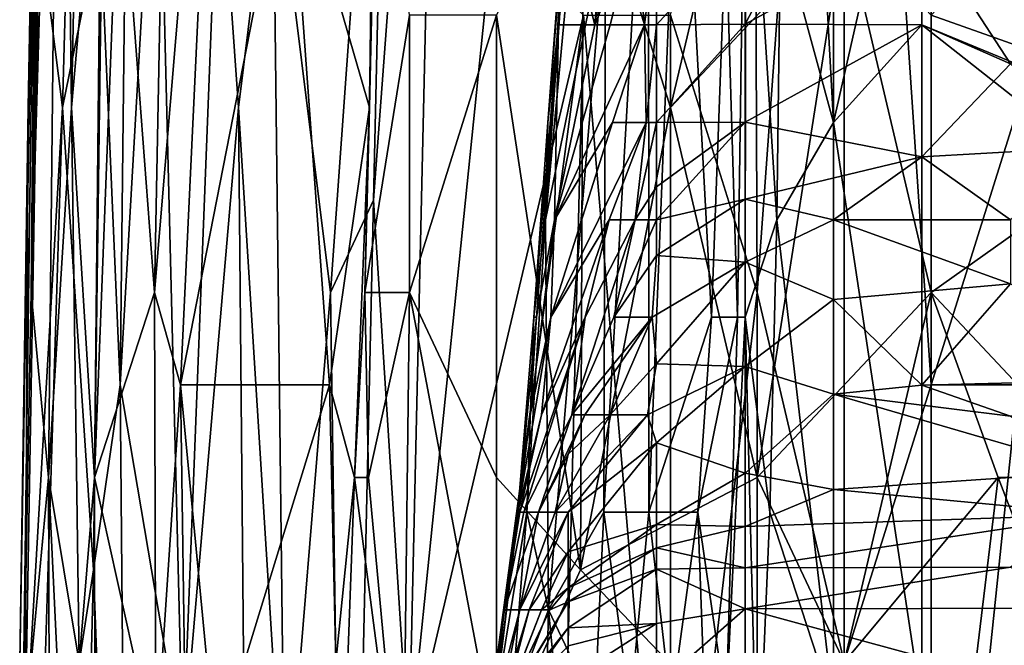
# Model space of a CAD drawing. Extents: x -0.375 to 0.375, y -0.309 to 0.309.
# Tile 21 of 226: x -0.279 to -0.255, y -0.244 to -0.229. Entities that reach past the tile are written whole.
import ezdxf

# ---------------------------------------------------------------- set-up
doc = ezdxf.new("R2010")
doc.units = 0

msp = doc.modelspace()

# ---------------------------------------------------------------- linework, layer by layer
for points in [[(-0.278086, -0.197183, 0.504604), (-0.278614, -0.23522, 0.508475), (-0.27807, -0.203895, 0.508475)], [(-0.278467, -0.219557, 0.504604), (-0.278614, -0.23522, 0.508475), (-0.278086, -0.197183, 0.504604)], [(-0.275628, -0.23522, 0.527832), (-0.274936, -0.19942, 0.527832), (-0.276473, -0.224032, 0.52396)], [(-0.274936, -0.19942, 0.527832), (-0.275628, -0.23522, 0.527832), (-0.273944, -0.215082, 0.531703)], [(-0.278198, -0.203895, 0.500732), (-0.278683, -0.230745, 0.500732), (-0.278467, -0.219557, 0.504604)], [(-0.278424, -0.22627, 0.494925), (-0.278683, -0.230745, 0.500732), (-0.278198, -0.203895, 0.500732)], [(-0.278614, -0.23522, 0.508475), (-0.277886, -0.210607, 0.512346), (-0.27807, -0.203895, 0.508475)], [(-0.261031, -0.23522, 0.446369), (-0.2611, -0.219557, 0.446533), (-0.258926, -0.206133, 0.446019)], [(-0.258926, -0.244169, 0.445764), (-0.261031, -0.23522, 0.446369), (-0.258926, -0.206133, 0.446019)], [(-0.256821, -0.237457, 0.445476), (-0.258926, -0.206133, 0.446019), (-0.256821, -0.206133, 0.445646)], [(-0.258926, -0.244169, 0.445764), (-0.258926, -0.206133, 0.446019), (-0.256821, -0.237457, 0.445476)], [(-0.256821, -0.237457, 0.445476), (-0.256821, -0.206133, 0.445646), (-0.252612, -0.224032, 0.445131)], [(-0.260336, -0.209876, 0.447849), (-0.260464, -0.226386, 0.447849), (-0.259184, -0.231103, 0.449547)], [(-0.259184, -0.209876, 0.449433), (-0.260336, -0.209876, 0.447849), (-0.259184, -0.231103, 0.449547)], [(-0.259184, -0.231103, 0.449547), (-0.257042, -0.221669, 0.449892), (-0.259184, -0.209876, 0.449433)], [(-0.278614, -0.23522, 0.508475), (-0.278192, -0.239694, 0.514282), (-0.277886, -0.210607, 0.512346)], [(-0.277886, -0.210607, 0.512346), (-0.278192, -0.239694, 0.514282), (-0.277634, -0.230745, 0.518153)], [(-0.277886, -0.210607, 0.512346), (-0.277634, -0.230745, 0.518153), (-0.277313, -0.215082, 0.518153)], [(-0.270325, -0.232982, 0.454276), (-0.269918, -0.215082, 0.454276), (-0.268654, -0.210607, 0.45234)], [(-0.269471, -0.246407, 0.45234), (-0.270325, -0.232982, 0.454276), (-0.268654, -0.210607, 0.45234)], [(-0.267409, -0.22627, 0.450405), (-0.269471, -0.246407, 0.45234), (-0.268654, -0.210607, 0.45234)], [(-0.277431, -0.215082, 0.483311), (-0.277855, -0.230745, 0.485247), (-0.278424, -0.22627, 0.494925)], [(-0.276947, -0.22627, 0.477504), (-0.277855, -0.230745, 0.485247), (-0.277431, -0.215082, 0.483311)], [(-0.277313, -0.215082, 0.518153), (-0.277634, -0.230745, 0.518153), (-0.276836, -0.221795, 0.522025)], [(-0.275628, -0.23522, 0.527832), (-0.274999, -0.237457, 0.529767), (-0.273944, -0.215082, 0.531703)], [(-0.273944, -0.215082, 0.531703), (-0.274999, -0.237457, 0.529767), (-0.272367, -0.224032, 0.535574)], [(-0.269918, -0.215082, 0.454276), (-0.271366, -0.23522, 0.456212), (-0.272759, -0.224032, 0.460083)], [(-0.270325, -0.232982, 0.454276), (-0.271366, -0.23522, 0.456212), (-0.269918, -0.215082, 0.454276)], [(-0.259964, -0.21732, 0.55106), (-0.26524, -0.224032, 0.545929), (-0.263135, -0.230745, 0.547693)], [(-0.258926, -0.22627, 0.551587), (-0.259964, -0.21732, 0.55106), (-0.263135, -0.230745, 0.547693)], [(-0.278892, -0.244169, 0.502668), (-0.278467, -0.219557, 0.504604), (-0.278683, -0.230745, 0.500732)], [(-0.278892, -0.244169, 0.502668), (-0.278821, -0.246407, 0.506539), (-0.278467, -0.219557, 0.504604)], [(-0.278821, -0.246407, 0.506539), (-0.278614, -0.23522, 0.508475), (-0.278467, -0.219557, 0.504604)], [(-0.276462, -0.237457, 0.473633), (-0.276947, -0.22627, 0.477504), (-0.276259, -0.219557, 0.473633)], [(-0.276462, -0.237457, 0.473633), (-0.276259, -0.219557, 0.473633), (-0.275554, -0.221795, 0.469761)], [(-0.272367, -0.224032, 0.535574), (-0.270421, -0.230745, 0.539446), (-0.270282, -0.219557, 0.539446)], [(-0.270421, -0.230745, 0.539446), (-0.270216, -0.221795, 0.541381), (-0.270282, -0.219557, 0.539446)], [(-0.263135, -0.228507, 0.447271), (-0.2611, -0.219557, 0.446533), (-0.261031, -0.23522, 0.446369)], [(-0.264748, -0.240537, 0.39358), (-0.263659, -0.240537, 0.409085), (-0.26366, -0.221669, 0.405209)], [(-0.264708, -0.226386, 0.389703), (-0.264748, -0.240537, 0.39358), (-0.26366, -0.221669, 0.405209)], [(-0.262906, -0.221669, 0.416838), (-0.26366, -0.221669, 0.405209), (-0.263659, -0.240537, 0.409085)], [(-0.263659, -0.240537, 0.409085), (-0.262139, -0.23582, 0.432343), (-0.262906, -0.221669, 0.416838)], [(-0.262139, -0.23582, 0.432343), (-0.261788, -0.226386, 0.43622), (-0.262906, -0.221669, 0.416838)], [(-0.261788, -0.226386, 0.43622), (-0.261505, -0.23582, 0.443972), (-0.261304, -0.221669, 0.443972)], [(-0.261304, -0.221669, 0.443972), (-0.261505, -0.23582, 0.443972), (-0.261325, -0.23582, 0.445045)], [(-0.261325, -0.23582, 0.445045), (-0.260557, -0.233461, 0.447849), (-0.261304, -0.221669, 0.443972)], [(-0.260557, -0.233461, 0.447849), (-0.260464, -0.226386, 0.447849), (-0.261304, -0.221669, 0.443972)], [(-0.257042, -0.228744, 0.449881), (-0.257042, -0.221669, 0.449892), (-0.259184, -0.231103, 0.449547)], [(-0.23991, -0.23582, 0.449831), (-0.246335, -0.224027, 0.44991), (-0.257042, -0.221669, 0.449892)], [(-0.257042, -0.228744, 0.449881), (-0.23991, -0.23582, 0.449831), (-0.257042, -0.221669, 0.449892)], [(-0.277634, -0.230745, 0.518153), (-0.277079, -0.239694, 0.522025), (-0.276836, -0.221795, 0.522025)], [(-0.276836, -0.221795, 0.522025), (-0.277079, -0.239694, 0.522025), (-0.276473, -0.224032, 0.52396)], [(-0.274945, -0.246407, 0.46589), (-0.276462, -0.237457, 0.473633), (-0.275554, -0.221795, 0.469761)], [(-0.274071, -0.224032, 0.463954), (-0.274945, -0.246407, 0.46589), (-0.275554, -0.221795, 0.469761)], [(-0.270216, -0.221795, 0.541381), (-0.270532, -0.23522, 0.541381), (-0.269449, -0.228507, 0.542687)], [(-0.270421, -0.230745, 0.539446), (-0.270532, -0.23522, 0.541381), (-0.270216, -0.221795, 0.541381)], [(-0.250508, -0.221795, 0.556574), (-0.256821, -0.228507, 0.552978), (-0.250508, -0.230745, 0.55594)], [(-0.277079, -0.239694, 0.522025), (-0.275628, -0.23522, 0.527832), (-0.276473, -0.224032, 0.52396)], [(-0.272367, -0.224032, 0.535574), (-0.274999, -0.237457, 0.529767), (-0.271391, -0.237457, 0.53751)], [(-0.274071, -0.224032, 0.463954), (-0.273597, -0.230745, 0.462019), (-0.274945, -0.246407, 0.46589)], [(-0.272759, -0.224032, 0.460083), (-0.273597, -0.230745, 0.462019), (-0.274071, -0.224032, 0.463954)], [(-0.27247, -0.248644, 0.458147), (-0.273597, -0.230745, 0.462019), (-0.272759, -0.224032, 0.460083)], [(-0.272759, -0.224032, 0.460083), (-0.271366, -0.23522, 0.456212), (-0.27247, -0.248644, 0.458147)], [(-0.272367, -0.224032, 0.535574), (-0.271391, -0.237457, 0.53751), (-0.270421, -0.230745, 0.539446)], [(-0.265308, -0.241932, 0.545253), (-0.26524, -0.224032, 0.545929), (-0.267345, -0.228507, 0.543592)], [(-0.265275, -0.224027, 0.378074), (-0.265503, -0.224027, 0.370321), (-0.266161, -0.233461, 0.366445)], [(-0.265558, -0.224027, 0.366445), (-0.266161, -0.233461, 0.366445), (-0.265503, -0.224027, 0.370321)], [(-0.266101, -0.231103, 0.362569), (-0.266161, -0.233461, 0.366445), (-0.265558, -0.224027, 0.366445)], [(-0.266161, -0.233461, 0.366445), (-0.264708, -0.226386, 0.389703), (-0.265275, -0.224027, 0.378074)], [(-0.265526, -0.224027, 0.362569), (-0.266101, -0.231103, 0.362569), (-0.265558, -0.224027, 0.366445)], [(-0.265526, -0.224027, 0.362569), (-0.265844, -0.228744, 0.358692), (-0.266101, -0.231103, 0.362569)], [(-0.265526, -0.224027, 0.362569), (-0.26555, -0.226386, 0.358692), (-0.265844, -0.228744, 0.358692)], [(-0.26555, -0.226386, 0.358692), (-0.264575, -0.224027, 0.354816), (-0.264967, -0.228744, 0.350939)], [(-0.265308, -0.241932, 0.545253), (-0.263135, -0.230745, 0.547693), (-0.26524, -0.224032, 0.545929)], [(-0.264967, -0.228744, 0.350939), (-0.264575, -0.224027, 0.354816), (-0.264245, -0.224027, 0.350939)], [(-0.264245, -0.224027, 0.350939), (-0.264005, -0.226386, 0.347063), (-0.264967, -0.228744, 0.350939)], [(-0.254717, -0.237457, 0.445233), (-0.256821, -0.237457, 0.445476), (-0.252612, -0.224032, 0.445131)], [(-0.257042, -0.226386, 0.340554), (-0.261325, -0.22873, 0.33931), (-0.259184, -0.224628, 0.343187)], [(-0.259184, -0.224628, 0.343187), (-0.261325, -0.22873, 0.33931), (-0.261325, -0.226386, 0.342419)], [(-0.277855, -0.230745, 0.485247), (-0.278771, -0.246407, 0.496861), (-0.278424, -0.22627, 0.494925)], [(-0.278771, -0.246407, 0.496861), (-0.278683, -0.230745, 0.500732), (-0.278424, -0.22627, 0.494925)], [(-0.277102, -0.241932, 0.477504), (-0.277855, -0.230745, 0.485247), (-0.276947, -0.22627, 0.477504)], [(-0.276462, -0.237457, 0.473633), (-0.277102, -0.241932, 0.477504), (-0.276947, -0.22627, 0.477504)], [(-0.267409, -0.22627, 0.450405), (-0.26524, -0.228507, 0.448485), (-0.269471, -0.246407, 0.45234)], [(-0.261031, -0.239694, 0.54923), (-0.258926, -0.22627, 0.551587), (-0.263135, -0.230745, 0.547693)], [(-0.258926, -0.22627, 0.551587), (-0.261031, -0.239694, 0.54923), (-0.256821, -0.23522, 0.552557)], [(-0.256821, -0.23522, 0.552557), (-0.256821, -0.228507, 0.552978), (-0.258926, -0.22627, 0.551587)], [(-0.266161, -0.233461, 0.366445), (-0.266082, -0.242896, 0.374198), (-0.264708, -0.226386, 0.389703)], [(-0.266082, -0.242896, 0.374198), (-0.264748, -0.240537, 0.39358), (-0.264708, -0.226386, 0.389703)], [(-0.26555, -0.226386, 0.358692), (-0.264967, -0.228744, 0.350939), (-0.265844, -0.228744, 0.358692)], [(-0.264595, -0.228744, 0.347063), (-0.264967, -0.228744, 0.350939), (-0.264005, -0.226386, 0.347063)], [(-0.264005, -0.226386, 0.347063), (-0.263762, -0.228744, 0.343187), (-0.264595, -0.228744, 0.347063)], [(-0.263467, -0.226386, 0.345456), (-0.263762, -0.228744, 0.343187), (-0.264005, -0.226386, 0.347063)], [(-0.263467, -0.228744, 0.342376), (-0.263762, -0.228744, 0.343187), (-0.263467, -0.226386, 0.345456)], [(-0.263467, -0.228744, 0.342376), (-0.261325, -0.226386, 0.342419), (-0.261325, -0.22873, 0.33931)], [(-0.263467, -0.228744, 0.342376), (-0.263467, -0.226386, 0.345456), (-0.261325, -0.226386, 0.342419)], [(-0.262139, -0.23582, 0.432343), (-0.261505, -0.23582, 0.443972), (-0.261788, -0.226386, 0.43622)], [(-0.261325, -0.22873, 0.33931), (-0.257042, -0.226386, 0.340554), (-0.257042, -0.228744, 0.337383)], [(-0.260464, -0.226386, 0.447849), (-0.260557, -0.233461, 0.447849), (-0.259184, -0.231103, 0.449547)], [(-0.254901, -0.229684, 0.335434), (-0.257042, -0.228744, 0.337383), (-0.257042, -0.226386, 0.340554)], [(-0.250618, -0.226866, 0.33931), (-0.254901, -0.229684, 0.335434), (-0.257042, -0.226386, 0.340554)], [(-0.269449, -0.228507, 0.542687), (-0.270532, -0.23522, 0.541381), (-0.269449, -0.23522, 0.542479)], [(-0.269471, -0.246407, 0.45234), (-0.26524, -0.228507, 0.448485), (-0.267345, -0.244169, 0.449895)], [(-0.269449, -0.23522, 0.542479), (-0.267345, -0.228507, 0.543592), (-0.269449, -0.228507, 0.542687)], [(-0.269449, -0.23522, 0.542479), (-0.267345, -0.239694, 0.543136), (-0.267345, -0.228507, 0.543592)], [(-0.267345, -0.239694, 0.543136), (-0.265308, -0.241932, 0.545253), (-0.267345, -0.228507, 0.543592)], [(-0.267345, -0.244169, 0.449895), (-0.26524, -0.228507, 0.448485), (-0.265732, -0.248644, 0.448469)], [(-0.26524, -0.228507, 0.448485), (-0.263135, -0.253119, 0.446885), (-0.265732, -0.248644, 0.448469)], [(-0.263135, -0.253119, 0.446885), (-0.26524, -0.228507, 0.448485), (-0.263135, -0.228507, 0.447271)], [(-0.263135, -0.253119, 0.446885), (-0.263135, -0.228507, 0.447271), (-0.261031, -0.23522, 0.446369)], [(-0.256821, -0.228507, 0.552978), (-0.256821, -0.23522, 0.552557), (-0.250508, -0.230745, 0.55594)], [(-0.265844, -0.228744, 0.358692), (-0.266438, -0.23582, 0.358692), (-0.266101, -0.231103, 0.362569)], [(-0.266378, -0.23582, 0.354816), (-0.266438, -0.23582, 0.358692), (-0.265844, -0.228744, 0.358692)], [(-0.265844, -0.228744, 0.358692), (-0.265938, -0.233461, 0.350939), (-0.266378, -0.23582, 0.354816)], [(-0.264967, -0.228744, 0.350939), (-0.265938, -0.233461, 0.350939), (-0.265844, -0.228744, 0.358692)], [(-0.264595, -0.228744, 0.347063), (-0.265938, -0.233461, 0.350939), (-0.264967, -0.228744, 0.350939)], [(-0.263762, -0.228744, 0.343187), (-0.265938, -0.233461, 0.350939), (-0.264595, -0.228744, 0.347063)], [(-0.264533, -0.231103, 0.343187), (-0.265938, -0.233461, 0.350939), (-0.263762, -0.228744, 0.343187)], [(-0.263762, -0.228744, 0.343187), (-0.263724, -0.231103, 0.33931), (-0.264533, -0.231103, 0.343187)], [(-0.263467, -0.228744, 0.342376), (-0.263724, -0.231103, 0.33931), (-0.263762, -0.228744, 0.343187)], [(-0.263467, -0.231103, 0.338538), (-0.263724, -0.231103, 0.33931), (-0.263467, -0.228744, 0.342376)], [(-0.263467, -0.231103, 0.338538), (-0.261325, -0.22873, 0.33931), (-0.261325, -0.231095, 0.335434)], [(-0.263467, -0.231103, 0.338538), (-0.263467, -0.228744, 0.342376), (-0.261325, -0.22873, 0.33931)], [(-0.261325, -0.231095, 0.335434), (-0.261325, -0.22873, 0.33931), (-0.257042, -0.228744, 0.337383)], [(-0.257042, -0.228744, 0.337383), (-0.257042, -0.231936, 0.331558), (-0.261325, -0.231095, 0.335434)], [(-0.257042, -0.245254, 0.449816), (-0.257042, -0.228744, 0.449881), (-0.259184, -0.231103, 0.449547)], [(-0.254901, -0.229684, 0.335434), (-0.257042, -0.231936, 0.331558), (-0.257042, -0.228744, 0.337383)], [(-0.242052, -0.240537, 0.449859), (-0.23991, -0.23582, 0.449831), (-0.257042, -0.228744, 0.449881)], [(-0.257042, -0.245254, 0.449816), (-0.242052, -0.240537, 0.449859), (-0.257042, -0.228744, 0.449881)], [(-0.252759, -0.231698, 0.331558), (-0.257042, -0.231936, 0.331558), (-0.254901, -0.229684, 0.335434)], [(-0.278771, -0.246407, 0.496861), (-0.278892, -0.244169, 0.502668), (-0.278683, -0.230745, 0.500732)], [(-0.277855, -0.230745, 0.485247), (-0.278482, -0.250882, 0.491054), (-0.278771, -0.246407, 0.496861)], [(-0.277855, -0.230745, 0.485247), (-0.277102, -0.241932, 0.477504), (-0.278482, -0.250882, 0.491054)], [(-0.277448, -0.244169, 0.520089), (-0.277634, -0.230745, 0.518153), (-0.278192, -0.239694, 0.514282)], [(-0.277448, -0.244169, 0.520089), (-0.277079, -0.239694, 0.522025), (-0.277634, -0.230745, 0.518153)], [(-0.273597, -0.230745, 0.462019), (-0.273327, -0.259831, 0.460083), (-0.274945, -0.246407, 0.46589)], [(-0.273327, -0.259831, 0.460083), (-0.273597, -0.230745, 0.462019), (-0.27247, -0.248644, 0.458147)], [(-0.271391, -0.237457, 0.53751), (-0.270783, -0.239694, 0.539446), (-0.270421, -0.230745, 0.539446)], [(-0.270783, -0.239694, 0.539446), (-0.270532, -0.23522, 0.541381), (-0.270421, -0.230745, 0.539446)], [(-0.265308, -0.241932, 0.545253), (-0.261031, -0.239694, 0.54923), (-0.263135, -0.230745, 0.547693)], [(-0.252612, -0.239694, 0.554187), (-0.250508, -0.230745, 0.55594), (-0.256821, -0.23522, 0.552557)], [(-0.266438, -0.23582, 0.358692), (-0.266161, -0.233461, 0.366445), (-0.266101, -0.231103, 0.362569)], [(-0.264617, -0.233461, 0.33931), (-0.26603, -0.23582, 0.347063), (-0.263724, -0.231103, 0.33931)], [(-0.264533, -0.231103, 0.343187), (-0.26603, -0.23582, 0.347063), (-0.265938, -0.233461, 0.350939)], [(-0.263724, -0.231103, 0.33931), (-0.26603, -0.23582, 0.347063), (-0.264533, -0.231103, 0.343187)], [(-0.263724, -0.231103, 0.33931), (-0.263989, -0.233461, 0.335434), (-0.264617, -0.233461, 0.33931)], [(-0.263467, -0.231103, 0.338538), (-0.263989, -0.233461, 0.335434), (-0.263724, -0.231103, 0.33931)], [(-0.263467, -0.231103, 0.338538), (-0.263467, -0.232663, 0.335434), (-0.263989, -0.233461, 0.335434)], [(-0.263467, -0.232663, 0.335434), (-0.263467, -0.231103, 0.338538), (-0.261325, -0.231095, 0.335434)], [(-0.263467, -0.233461, 0.333609), (-0.261325, -0.231095, 0.335434), (-0.261325, -0.232964, 0.331558)], [(-0.263467, -0.233461, 0.333609), (-0.263467, -0.232663, 0.335434), (-0.261325, -0.231095, 0.335434)], [(-0.261325, -0.231095, 0.335434), (-0.257042, -0.231936, 0.331558), (-0.261325, -0.232964, 0.331558)], [(-0.259184, -0.231103, 0.449547), (-0.260557, -0.233461, 0.447849), (-0.259184, -0.245254, 0.449646)], [(-0.259184, -0.245254, 0.449646), (-0.257042, -0.245254, 0.449816), (-0.259184, -0.231103, 0.449547)], [(-0.252759, -0.231698, 0.331558), (-0.254901, -0.233461, 0.327776), (-0.257042, -0.231936, 0.331558)], [(-0.257042, -0.231936, 0.331558), (-0.259184, -0.233461, 0.328969), (-0.261325, -0.232964, 0.331558)], [(-0.254901, -0.233461, 0.327776), (-0.259184, -0.233461, 0.328969), (-0.257042, -0.231936, 0.331558)], [(-0.263467, -0.233461, 0.333609), (-0.263989, -0.233461, 0.335434), (-0.263467, -0.232663, 0.335434)], [(-0.261325, -0.232964, 0.331558), (-0.261325, -0.234484, 0.327681), (-0.263467, -0.234328, 0.331558)], [(-0.261325, -0.232964, 0.331558), (-0.263467, -0.234328, 0.331558), (-0.263467, -0.233461, 0.333609)], [(-0.261325, -0.232964, 0.331558), (-0.259184, -0.233461, 0.328969), (-0.261325, -0.234484, 0.327681)], [(-0.270981, -0.262069, 0.454276), (-0.271366, -0.23522, 0.456212), (-0.270325, -0.232982, 0.454276)], [(-0.269471, -0.246407, 0.45234), (-0.270981, -0.262069, 0.454276), (-0.270325, -0.232982, 0.454276)], [(-0.266613, -0.240537, 0.362569), (-0.266082, -0.242896, 0.374198), (-0.266161, -0.233461, 0.366445)], [(-0.266438, -0.23582, 0.358692), (-0.266613, -0.240537, 0.362569), (-0.266161, -0.233461, 0.366445)], [(-0.266533, -0.238179, 0.350939), (-0.266378, -0.23582, 0.354816), (-0.265938, -0.233461, 0.350939)], [(-0.26603, -0.23582, 0.347063), (-0.266533, -0.238179, 0.350939), (-0.265938, -0.233461, 0.350939)], [(-0.264617, -0.233461, 0.33931), (-0.266256, -0.238179, 0.343187), (-0.26603, -0.23582, 0.347063)], [(-0.265198, -0.23582, 0.33931), (-0.266256, -0.238179, 0.343187), (-0.264617, -0.233461, 0.33931)], [(-0.265519, -0.238179, 0.331558), (-0.265198, -0.23582, 0.33931), (-0.263989, -0.233461, 0.335434)], [(-0.263989, -0.233461, 0.335434), (-0.264505, -0.23582, 0.331558), (-0.265519, -0.238179, 0.331558)], [(-0.263989, -0.233461, 0.335434), (-0.265198, -0.23582, 0.33931), (-0.264617, -0.233461, 0.33931)], [(-0.263467, -0.233461, 0.333609), (-0.264505, -0.23582, 0.331558), (-0.263989, -0.233461, 0.335434)], [(-0.263467, -0.233461, 0.333609), (-0.263467, -0.234328, 0.331558), (-0.264505, -0.23582, 0.331558)], [(-0.261325, -0.234484, 0.327681), (-0.259184, -0.233461, 0.328969), (-0.259184, -0.235386, 0.323805)], [(-0.260725, -0.240537, 0.447849), (-0.260557, -0.233461, 0.447849), (-0.261325, -0.23582, 0.445045)], [(-0.260557, -0.233461, 0.447849), (-0.260725, -0.240537, 0.447849), (-0.259184, -0.245254, 0.449646)], [(-0.259184, -0.233461, 0.328969), (-0.254901, -0.233461, 0.327776), (-0.254901, -0.235012, 0.323805)], [(-0.259184, -0.235386, 0.323805), (-0.259184, -0.233461, 0.328969), (-0.254901, -0.235012, 0.323805)], [(-0.263579, -0.23582, 0.327681), (-0.264505, -0.23582, 0.331558), (-0.263467, -0.234328, 0.331558)], [(-0.261325, -0.234484, 0.327681), (-0.263579, -0.23582, 0.327681), (-0.263467, -0.234328, 0.331558)], [(-0.261325, -0.234484, 0.327681), (-0.263467, -0.236949, 0.323805), (-0.263579, -0.23582, 0.327681)], [(-0.261325, -0.234484, 0.327681), (-0.261325, -0.237015, 0.319928), (-0.263467, -0.236949, 0.323805)], [(-0.261325, -0.234484, 0.327681), (-0.259184, -0.235386, 0.323805), (-0.261325, -0.237015, 0.319928)], [(-0.259184, -0.235386, 0.323805), (-0.254901, -0.235012, 0.323805), (-0.257042, -0.237462, 0.316052)], [(-0.257042, -0.237462, 0.316052), (-0.254901, -0.235012, 0.323805), (-0.250618, -0.237304, 0.316052)], [(-0.278821, -0.246407, 0.506539), (-0.278192, -0.239694, 0.514282), (-0.278614, -0.23522, 0.508475)], [(-0.277079, -0.239694, 0.522025), (-0.275596, -0.246407, 0.527832), (-0.275628, -0.23522, 0.527832)], [(-0.275596, -0.246407, 0.527832), (-0.274999, -0.237457, 0.529767), (-0.275628, -0.23522, 0.527832)], [(-0.271366, -0.23522, 0.456212), (-0.270981, -0.262069, 0.454276), (-0.27247, -0.248644, 0.458147)], [(-0.270783, -0.239694, 0.539446), (-0.270442, -0.239694, 0.541381), (-0.270532, -0.23522, 0.541381)], [(-0.270532, -0.23522, 0.541381), (-0.270442, -0.239694, 0.541381), (-0.269449, -0.23522, 0.542479)], [(-0.269449, -0.23522, 0.542479), (-0.270442, -0.239694, 0.541381), (-0.269612, -0.248644, 0.541381)], [(-0.269612, -0.248644, 0.541381), (-0.267345, -0.246407, 0.542907), (-0.269449, -0.23522, 0.542479)], [(-0.267345, -0.246407, 0.542907), (-0.267345, -0.239694, 0.543136), (-0.269449, -0.23522, 0.542479)], [(-0.261031, -0.23522, 0.446369), (-0.261031, -0.259831, 0.446103), (-0.263135, -0.253119, 0.446885)], [(-0.261031, -0.239694, 0.54923), (-0.258926, -0.244169, 0.550499), (-0.256821, -0.23522, 0.552557)], [(-0.261031, -0.259831, 0.446103), (-0.261031, -0.23522, 0.446369), (-0.258926, -0.244169, 0.445764)], [(-0.256821, -0.23522, 0.552557), (-0.258926, -0.244169, 0.550499), (-0.255193, -0.239694, 0.552995)], [(-0.255193, -0.239694, 0.552995), (-0.252612, -0.239694, 0.554187), (-0.256821, -0.23522, 0.552557)], [(-0.261325, -0.237015, 0.319928), (-0.259184, -0.235386, 0.323805), (-0.259184, -0.237681, 0.316052)], [(-0.259184, -0.237681, 0.316052), (-0.259184, -0.235386, 0.323805), (-0.257042, -0.237462, 0.316052)], [(-0.266831, -0.240537, 0.347063), (-0.266533, -0.238179, 0.350939), (-0.26603, -0.23582, 0.347063)], [(-0.26603, -0.23582, 0.347063), (-0.266256, -0.238179, 0.343187), (-0.266831, -0.240537, 0.347063)], [(-0.266829, -0.240537, 0.354816), (-0.266613, -0.240537, 0.362569), (-0.266438, -0.23582, 0.358692)], [(-0.266378, -0.23582, 0.354816), (-0.266829, -0.240537, 0.354816), (-0.266438, -0.23582, 0.358692)], [(-0.266533, -0.238179, 0.350939), (-0.266829, -0.240537, 0.354816), (-0.266378, -0.23582, 0.354816)], [(-0.265198, -0.23582, 0.33931), (-0.266781, -0.240537, 0.343187), (-0.266256, -0.238179, 0.343187)], [(-0.266684, -0.240537, 0.33931), (-0.266781, -0.240537, 0.343187), (-0.265198, -0.23582, 0.33931)], [(-0.265519, -0.238179, 0.331558), (-0.266684, -0.240537, 0.33931), (-0.265198, -0.23582, 0.33931)], [(-0.265206, -0.238179, 0.327681), (-0.265519, -0.238179, 0.331558), (-0.263579, -0.23582, 0.327681)], [(-0.263579, -0.23582, 0.327681), (-0.265519, -0.238179, 0.331558), (-0.264505, -0.23582, 0.331558)], [(-0.263579, -0.23582, 0.327681), (-0.264595, -0.238179, 0.323805), (-0.265206, -0.238179, 0.327681)], [(-0.263467, -0.236949, 0.323805), (-0.264595, -0.238179, 0.323805), (-0.263579, -0.23582, 0.327681)], [(-0.263659, -0.240537, 0.409085), (-0.262471, -0.240537, 0.428467), (-0.262139, -0.23582, 0.432343)], [(-0.262471, -0.240537, 0.428467), (-0.261505, -0.23582, 0.443972), (-0.262139, -0.23582, 0.432343)], [(-0.262471, -0.240537, 0.428467), (-0.261783, -0.245254, 0.443972), (-0.261505, -0.23582, 0.443972)], [(-0.261505, -0.23582, 0.443972), (-0.261783, -0.245254, 0.443972), (-0.261325, -0.23582, 0.445045)], [(-0.261325, -0.23582, 0.445045), (-0.261783, -0.245254, 0.443972), (-0.261325, -0.25233, 0.447833)], [(-0.261027, -0.247613, 0.447849), (-0.260725, -0.240537, 0.447849), (-0.261325, -0.23582, 0.445045)], [(-0.261325, -0.25233, 0.447833), (-0.261027, -0.247613, 0.447849), (-0.261325, -0.23582, 0.445045)], [(-0.263692, -0.238179, 0.319928), (-0.264595, -0.238179, 0.323805), (-0.263467, -0.236949, 0.323805)], [(-0.261325, -0.237015, 0.319928), (-0.263692, -0.238179, 0.319928), (-0.263467, -0.236949, 0.323805)], [(-0.263467, -0.23886, 0.316052), (-0.263692, -0.238179, 0.319928), (-0.261325, -0.237015, 0.319928)], [(-0.261325, -0.237015, 0.319928), (-0.261325, -0.239594, 0.308299), (-0.263467, -0.23886, 0.316052)], [(-0.261325, -0.237015, 0.319928), (-0.259184, -0.237681, 0.316052), (-0.261325, -0.239594, 0.308299)], [(-0.2762, -0.266544, 0.471697), (-0.277102, -0.241932, 0.477504), (-0.276462, -0.237457, 0.473633)], [(-0.2762, -0.266544, 0.471697), (-0.276462, -0.237457, 0.473633), (-0.274945, -0.246407, 0.46589)], [(-0.275596, -0.246407, 0.527832), (-0.274803, -0.250882, 0.529767), (-0.274999, -0.237457, 0.529767)], [(-0.274999, -0.237457, 0.529767), (-0.27414, -0.246407, 0.531703), (-0.271391, -0.237457, 0.53751)], [(-0.274803, -0.250882, 0.529767), (-0.27414, -0.246407, 0.531703), (-0.274999, -0.237457, 0.529767)], [(-0.271391, -0.237457, 0.53751), (-0.27414, -0.246407, 0.531703), (-0.271239, -0.244169, 0.53751)], [(-0.271239, -0.244169, 0.53751), (-0.270783, -0.239694, 0.539446), (-0.271391, -0.237457, 0.53751)], [(-0.254901, -0.238211, 0.312176), (-0.259184, -0.237681, 0.316052), (-0.257042, -0.237462, 0.316052)], [(-0.256821, -0.257594, 0.44531), (-0.258926, -0.244169, 0.445764), (-0.256821, -0.237457, 0.445476)], [(-0.254901, -0.238211, 0.312176), (-0.257042, -0.237462, 0.316052), (-0.250618, -0.237304, 0.316052)], [(-0.256821, -0.257594, 0.44531), (-0.256821, -0.237457, 0.445476), (-0.254717, -0.237457, 0.445233)], [(-0.256821, -0.257594, 0.44531), (-0.254717, -0.237457, 0.445233), (-0.252612, -0.264306, 0.444914)], [(-0.261325, -0.239594, 0.308299), (-0.259184, -0.237681, 0.316052), (-0.259184, -0.239986, 0.304423)], [(-0.259184, -0.237681, 0.316052), (-0.254901, -0.238211, 0.312176), (-0.252759, -0.239554, 0.304423)], [(-0.259184, -0.239986, 0.304423), (-0.259184, -0.237681, 0.316052), (-0.252759, -0.239554, 0.304423)], [(-0.267478, -0.245254, 0.350939), (-0.267383, -0.245254, 0.354816), (-0.266533, -0.238179, 0.350939)], [(-0.266831, -0.240537, 0.347063), (-0.267478, -0.245254, 0.350939), (-0.266533, -0.238179, 0.350939)], [(-0.266533, -0.238179, 0.350939), (-0.267383, -0.245254, 0.354816), (-0.266829, -0.240537, 0.354816)], [(-0.266781, -0.240537, 0.343187), (-0.266831, -0.240537, 0.347063), (-0.266256, -0.238179, 0.343187)], [(-0.266331, -0.240537, 0.331558), (-0.266684, -0.240537, 0.33931), (-0.265519, -0.238179, 0.331558)], [(-0.265519, -0.238179, 0.331558), (-0.265206, -0.238179, 0.327681), (-0.266331, -0.240537, 0.331558)], [(-0.266331, -0.240537, 0.331558), (-0.265206, -0.238179, 0.327681), (-0.265609, -0.239136, 0.327681)], [(-0.265609, -0.239136, 0.327681), (-0.264595, -0.238179, 0.323805), (-0.265927, -0.240537, 0.323805)], [(-0.264595, -0.238179, 0.323805), (-0.263692, -0.238179, 0.319928), (-0.265927, -0.240537, 0.323805)], [(-0.265927, -0.240537, 0.323805), (-0.263692, -0.238179, 0.319928), (-0.265609, -0.240537, 0.318915)], [(-0.265206, -0.238179, 0.327681), (-0.264595, -0.238179, 0.323805), (-0.265609, -0.239136, 0.327681)], [(-0.265609, -0.240537, 0.318915), (-0.263692, -0.238179, 0.319928), (-0.263467, -0.23886, 0.316052)], [(-0.265609, -0.241497, 0.312176), (-0.265609, -0.240537, 0.318915), (-0.263467, -0.23886, 0.316052)], [(-0.263467, -0.240835, 0.304423), (-0.265609, -0.241497, 0.312176), (-0.263467, -0.23886, 0.316052)], [(-0.261325, -0.239594, 0.308299), (-0.263467, -0.240835, 0.304423), (-0.263467, -0.23886, 0.316052)], [(-0.265609, -0.239136, 0.327681), (-0.265927, -0.240537, 0.323805), (-0.266331, -0.240537, 0.331558)], [(-0.261325, -0.240882, 0.300547), (-0.263467, -0.240835, 0.304423), (-0.261325, -0.239594, 0.308299)], [(-0.259184, -0.239986, 0.304423), (-0.261325, -0.240882, 0.300547), (-0.261325, -0.239594, 0.308299)], [(-0.252759, -0.239554, 0.304423), (-0.252759, -0.240595, 0.29667), (-0.259184, -0.239986, 0.304423)], [(-0.278128, -0.259831, 0.514282), (-0.278192, -0.239694, 0.514282), (-0.278821, -0.246407, 0.506539)], [(-0.277335, -0.257594, 0.520089), (-0.277448, -0.244169, 0.520089), (-0.278192, -0.239694, 0.514282)], [(-0.278128, -0.259831, 0.514282), (-0.277335, -0.257594, 0.520089), (-0.278192, -0.239694, 0.514282)], [(-0.277448, -0.244169, 0.520089), (-0.277074, -0.246407, 0.522025), (-0.277079, -0.239694, 0.522025)], [(-0.277074, -0.246407, 0.522025), (-0.275596, -0.246407, 0.527832), (-0.277079, -0.239694, 0.522025)], [(-0.271239, -0.244169, 0.53751), (-0.271192, -0.250882, 0.539446), (-0.270783, -0.239694, 0.539446)], [(-0.271192, -0.250882, 0.539446), (-0.269612, -0.248644, 0.541381), (-0.270783, -0.239694, 0.539446)], [(-0.270783, -0.239694, 0.539446), (-0.269612, -0.248644, 0.541381), (-0.270442, -0.239694, 0.541381)], [(-0.267345, -0.246407, 0.542907), (-0.265308, -0.241932, 0.545253), (-0.267345, -0.239694, 0.543136)], [(-0.261031, -0.239694, 0.54923), (-0.265308, -0.241932, 0.545253), (-0.261031, -0.246407, 0.548704)], [(-0.261031, -0.239694, 0.54923), (-0.261031, -0.246407, 0.548704), (-0.258926, -0.244169, 0.550499)], [(-0.255193, -0.239694, 0.552995), (-0.258926, -0.244169, 0.550499), (-0.256821, -0.253119, 0.55065)], [(-0.255193, -0.239694, 0.552995), (-0.256821, -0.253119, 0.55065), (-0.252612, -0.246407, 0.553396)], [(-0.255193, -0.239694, 0.552995), (-0.252612, -0.246407, 0.553396), (-0.252612, -0.239694, 0.554187)], [(-0.252759, -0.240595, 0.29667), (-0.261325, -0.240882, 0.300547), (-0.259184, -0.239986, 0.304423)], [(-0.267163, -0.242896, 0.33931), (-0.267478, -0.245254, 0.350939), (-0.266831, -0.240537, 0.347063)], [(-0.267383, -0.245254, 0.354816), (-0.266613, -0.240537, 0.362569), (-0.266829, -0.240537, 0.354816)], [(-0.267383, -0.245254, 0.354816), (-0.266989, -0.245254, 0.362569), (-0.266613, -0.240537, 0.362569)], [(-0.266781, -0.240537, 0.343187), (-0.267163, -0.242896, 0.33931), (-0.266831, -0.240537, 0.347063)], [(-0.266684, -0.240537, 0.33931), (-0.267163, -0.242896, 0.33931), (-0.266781, -0.240537, 0.343187)], [(-0.266331, -0.240537, 0.331558), (-0.267163, -0.242896, 0.33931), (-0.266684, -0.240537, 0.33931)], [(-0.266779, -0.242896, 0.323805), (-0.267163, -0.242896, 0.33931), (-0.266331, -0.240537, 0.331558)], [(-0.266989, -0.245254, 0.362569), (-0.266082, -0.242896, 0.374198), (-0.266613, -0.240537, 0.362569)], [(-0.265927, -0.240537, 0.323805), (-0.266779, -0.242896, 0.323805), (-0.266331, -0.240537, 0.331558)], [(-0.265609, -0.240537, 0.318915), (-0.266779, -0.242896, 0.323805), (-0.265927, -0.240537, 0.323805)], [(-0.265609, -0.240537, 0.318915), (-0.266552, -0.242896, 0.316052), (-0.266779, -0.242896, 0.323805)], [(-0.265609, -0.241497, 0.312176), (-0.266552, -0.242896, 0.316052), (-0.265609, -0.240537, 0.318915)], [(-0.266082, -0.242896, 0.374198), (-0.26496, -0.245254, 0.39358), (-0.264748, -0.240537, 0.39358)], [(-0.26496, -0.245254, 0.39358), (-0.264107, -0.245254, 0.405209), (-0.264748, -0.240537, 0.39358)], [(-0.264748, -0.240537, 0.39358), (-0.264107, -0.245254, 0.405209), (-0.263659, -0.240537, 0.409085)], [(-0.263111, -0.245254, 0.420714), (-0.263659, -0.240537, 0.409085), (-0.264107, -0.245254, 0.405209)], [(-0.263659, -0.240537, 0.409085), (-0.263111, -0.245254, 0.420714), (-0.262471, -0.240537, 0.428467)], [(-0.263111, -0.245254, 0.420714), (-0.262045, -0.25233, 0.443972), (-0.262471, -0.240537, 0.428467)], [(-0.262045, -0.25233, 0.443972), (-0.261783, -0.245254, 0.443972), (-0.262471, -0.240537, 0.428467)], [(-0.261325, -0.241883, 0.292794), (-0.261325, -0.240882, 0.300547), (-0.252759, -0.240595, 0.29667)], [(-0.261325, -0.241883, 0.292794), (-0.252759, -0.240595, 0.29667), (-0.254901, -0.241868, 0.285041)], [(-0.260725, -0.240537, 0.447849), (-0.261027, -0.247613, 0.447849), (-0.259184, -0.245254, 0.449646)], [(-0.248476, -0.25233, 0.449823), (-0.242052, -0.240537, 0.449859), (-0.257042, -0.245254, 0.449816)], [(-0.265609, -0.241497, 0.312176), (-0.263467, -0.240835, 0.304423), (-0.265609, -0.242369, 0.304423)], [(-0.265609, -0.242369, 0.304423), (-0.263467, -0.240835, 0.304423), (-0.263467, -0.241399, 0.300547)], [(-0.261325, -0.240882, 0.300547), (-0.263467, -0.241399, 0.300547), (-0.263467, -0.240835, 0.304423)], [(-0.263467, -0.241399, 0.300547), (-0.261325, -0.240882, 0.300547), (-0.261325, -0.241883, 0.292794)], [(-0.266259, -0.242896, 0.308299), (-0.266552, -0.242896, 0.316052), (-0.265609, -0.241497, 0.312176)], [(-0.265609, -0.242369, 0.304423), (-0.266259, -0.242896, 0.308299), (-0.265609, -0.241497, 0.312176)], [(-0.265609, -0.242707, 0.300547), (-0.265609, -0.242369, 0.304423), (-0.263467, -0.241399, 0.300547)], [(-0.263467, -0.241917, 0.29667), (-0.265609, -0.242707, 0.300547), (-0.263467, -0.241399, 0.300547)], [(-0.263467, -0.241917, 0.29667), (-0.263467, -0.241399, 0.300547), (-0.261325, -0.241883, 0.292794)], [(-0.277102, -0.241932, 0.477504), (-0.277616, -0.262069, 0.481375), (-0.278482, -0.250882, 0.491054)], [(-0.2762, -0.266544, 0.471697), (-0.277616, -0.262069, 0.481375), (-0.277102, -0.241932, 0.477504)], [(-0.261031, -0.246407, 0.548704), (-0.265308, -0.241932, 0.545253), (-0.267345, -0.246407, 0.542907)], [(-0.263467, -0.243229, 0.281165), (-0.265609, -0.243334, 0.292794), (-0.263467, -0.241917, 0.29667)], [(-0.265609, -0.243334, 0.292794), (-0.265609, -0.242707, 0.300547), (-0.263467, -0.241917, 0.29667)], [(-0.261325, -0.242875, 0.281165), (-0.263467, -0.241917, 0.29667), (-0.261325, -0.241883, 0.292794)], [(-0.261325, -0.242875, 0.281165), (-0.263467, -0.243229, 0.281165), (-0.263467, -0.241917, 0.29667)], [(-0.261325, -0.242875, 0.281165), (-0.261325, -0.241883, 0.292794), (-0.254901, -0.241868, 0.285041)], [(-0.261325, -0.242875, 0.281165), (-0.254901, -0.241868, 0.285041), (-0.252759, -0.24286, 0.269536)], [(-0.266053, -0.242896, 0.304423), (-0.266259, -0.242896, 0.308299), (-0.265609, -0.242369, 0.304423)], [(-0.265609, -0.242707, 0.300547), (-0.266053, -0.242896, 0.304423), (-0.265609, -0.242369, 0.304423)], [(-0.265609, -0.242707, 0.300547), (-0.267162, -0.245254, 0.304423), (-0.266053, -0.242896, 0.304423)], [(-0.267139, -0.245254, 0.29667), (-0.267162, -0.245254, 0.304423), (-0.265609, -0.242707, 0.300547)], [(-0.265609, -0.243334, 0.292794), (-0.267139, -0.245254, 0.29667), (-0.265609, -0.242707, 0.300547)], [(-0.26739, -0.245254, 0.331558), (-0.267478, -0.245254, 0.350939), (-0.267163, -0.242896, 0.33931)], [(-0.266779, -0.242896, 0.323805), (-0.26739, -0.245254, 0.331558), (-0.267163, -0.242896, 0.33931)], [(-0.267267, -0.245254, 0.323805), (-0.26739, -0.245254, 0.331558), (-0.266779, -0.242896, 0.323805)], [(-0.266552, -0.242896, 0.316052), (-0.267267, -0.245254, 0.323805), (-0.266779, -0.242896, 0.323805)], [(-0.267178, -0.245254, 0.312176), (-0.267267, -0.245254, 0.323805), (-0.266552, -0.242896, 0.316052)], [(-0.266259, -0.242896, 0.308299), (-0.267178, -0.245254, 0.312176), (-0.266552, -0.242896, 0.316052)], [(-0.267169, -0.245254, 0.308299), (-0.267178, -0.245254, 0.312176), (-0.266259, -0.242896, 0.308299)], [(-0.266053, -0.242896, 0.304423), (-0.267169, -0.245254, 0.308299), (-0.266259, -0.242896, 0.308299)], [(-0.267162, -0.245254, 0.304423), (-0.267169, -0.245254, 0.308299), (-0.266053, -0.242896, 0.304423)], [(-0.266989, -0.245254, 0.362569), (-0.266199, -0.247613, 0.378074), (-0.266082, -0.242896, 0.374198)], [(-0.265399, -0.249971, 0.39358), (-0.266082, -0.242896, 0.374198), (-0.266199, -0.247613, 0.378074)], [(-0.265399, -0.249971, 0.39358), (-0.26496, -0.245254, 0.39358), (-0.266082, -0.242896, 0.374198)], [(-0.263467, -0.244759, 0.257906), (-0.263467, -0.243229, 0.281165), (-0.261325, -0.242875, 0.281165)], [(-0.263467, -0.244759, 0.257906), (-0.261325, -0.242875, 0.281165), (-0.261325, -0.244705, 0.25403)], [(-0.254901, -0.244624, 0.246277), (-0.261325, -0.242875, 0.281165), (-0.252759, -0.24286, 0.269536)], [(-0.261325, -0.244705, 0.25403), (-0.261325, -0.242875, 0.281165), (-0.254901, -0.244624, 0.246277)], [(-0.266999, -0.245254, 0.285041), (-0.267139, -0.245254, 0.29667), (-0.265609, -0.243334, 0.292794)], [(-0.265609, -0.243775, 0.285041), (-0.266999, -0.245254, 0.285041), (-0.265609, -0.243334, 0.292794)], [(-0.265609, -0.243334, 0.292794), (-0.263467, -0.243229, 0.281165), (-0.265609, -0.243775, 0.285041)], [(-0.265609, -0.2446, 0.269536), (-0.265609, -0.243775, 0.285041), (-0.263467, -0.243229, 0.281165)], [(-0.265609, -0.2446, 0.269536), (-0.263467, -0.243229, 0.281165), (-0.263467, -0.244759, 0.257906)]]:
    msp.add_3dface(points)

doc.saveas('drawing.dxf')
